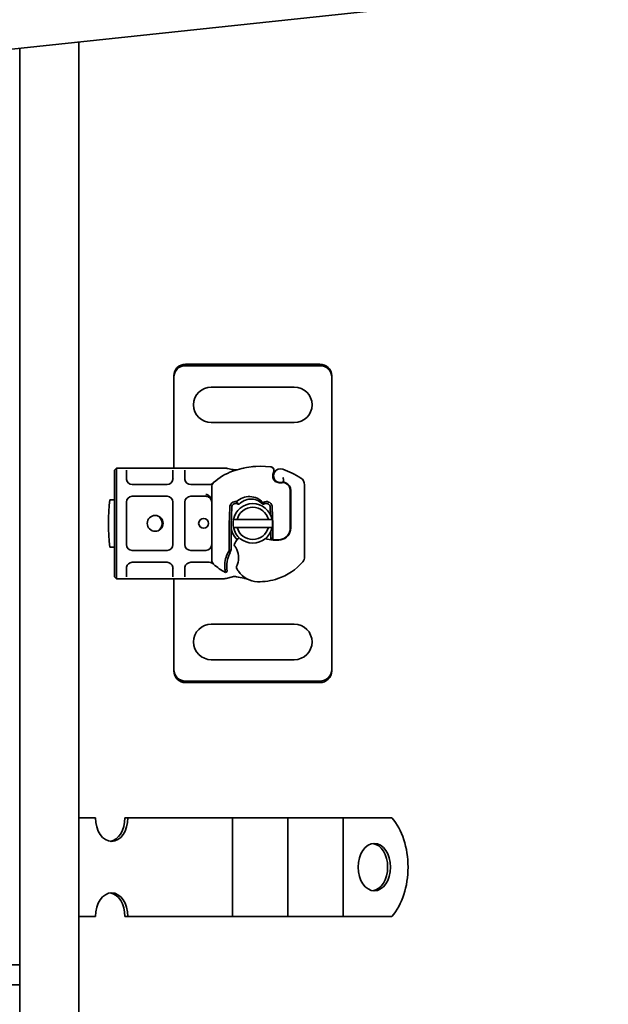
# Model space of a CAD drawing. Header units: millimetres. Extents: x -300186 to 535164, y -28581 to 763383.
# Tile 218 of 256: x 8457 to 8606, y 138205 to 138454. Entities that reach past the tile are written whole.
import ezdxf

# ---------------------------------------------------------------- set-up
doc = ezdxf.new("R2010")
doc.units = ezdxf.units.MM
doc.header["$LTSCALE"] = 10
doc.layers.add('Visible (ISO)', color=7, linetype='Continuous', lineweight=35)

msp = doc.modelspace()

# ---------------------------------------------------------------- linework, layer by layer
at = {"layer": 'Visible (ISO)'}
for p, q in [((8472.209, 137964.602, 159.59), (8472.209, 138448.486, 159.59)), ((8457.209, 138446.892, 159.59), (8457.209, 137964.602, 159.59)), ((8533.209, 138366.902, 159.59), (8499.209, 138366.902, 159.59)), ((8499.209, 138366.521, 159.59), (8533.209, 138366.521, 159.59)), ((8496.209, 138363.958, 159.59), (8496.209, 138363.576, 159.59)), ((8496.209, 138362.436, 159.59), (8496.209, 138363.576, 159.59)), ((8536.209, 138363.958, 159.59), (8536.209, 138363.576, 159.59)), ((8536.209, 138363.576, 159.59), (8536.209, 138362.436, 159.59)), ((8496.209, 138361.602, 159.59), (8496.209, 138362.436, 159.59)), ((8496.209, 138340.602, 159.59), (8496.209, 138361.602, 159.59)), ((8526.709, 138361.102, 159.59), (8505.709, 138361.102, 159.59)), ((8536.209, 138362.436, 159.59), (8536.209, 138361.602, 159.59)), ((8536.209, 138361.602, 159.59), (8536.209, 138291.602, 159.59)), ((8505.709, 138352.102, 159.59), (8526.709, 138352.102, 159.59)), ((8481.209, 138340.102, 159.59), (8481.709, 138340.602, 159.59)), ((8481.709, 138337.602, 159.59), (8481.709, 138340.602, 159.59)), ((8481.709, 138340.602, 159.59), (8483.709, 138340.602, 159.59)), ((8483.709, 138340.602, 159.59), (8485.709, 138340.602, 159.59)), ((8485.709, 138340.602, 159.59), (8494.509, 138340.602, 159.59)), ((8494.509, 138340.602, 159.59), (8496.509, 138340.602, 159.59)), ((8496.509, 138340.602, 159.59), (8498.509, 138340.602, 159.59)), ((8498.509, 138340.602, 159.59), (8500.509, 138340.602, 159.59)), ((8500.509, 138340.602, 159.59), (8508.143, 138340.602, 159.59)), ((8508.143, 138340.602, 159.59), (8509.109, 138340.602, 159.59)), ((8481.209, 138340.102, 159.59), (8481.209, 138337.602, 159.59)), ((8484.209, 138337.951, 159.59), (8484.209, 138340.102, 159.59)), ((8496.009, 138340.102, 159.59), (8496.009, 138337.951, 159.59)), ((8496.209, 138338.007, 159.59), (8496.209, 138338.007, 159.59)), ((8499.009, 138337.951, 159.59), (8499.009, 138340.102, 159.59)), ((8481.209, 138315.602, 159.59), (8481.209, 138337.602, 159.59)), ((8481.709, 138337.602, 159.59), (8481.709, 138315.602, 159.59)), ((8485.709, 138336.451, 159.59), (8494.509, 138336.451, 159.59)), ((8500.509, 138336.451, 159.59), (8504.312, 138336.451, 159.59)), ((8504.312, 138336.451, 159.59), (8505.204, 138336.451, 159.59)), ((8505.809, 138317.391, 159.59), (8505.809, 138335.814, 159.59)), ((8522.146, 138337.116, 159.59), (8522.601, 138336.962, 159.59)), ((8524.079, 138336.966, 159.59), (8524.532, 138336.761, 159.59)), ((8529.309, 138336.391, 159.59), (8529.309, 138318.166, 159.59)), ((8494.509, 138333.451, 159.59), (8485.709, 138333.451, 159.59)), ((8504.309, 138333.451, 159.59), (8500.509, 138333.451, 159.59)), ((8525.709, 138334.939, 159.59), (8525.709, 138325.402, 159.59)), ((8525.809, 138325.402, 159.59), (8525.809, 138334.939, 159.59)), ((8480.01, 138332.602, 159.59), (8481.209, 138332.602, 159.59)), ((8484.209, 138331.951, 159.59), (8484.209, 138321.254, 159.59)), ((8496.009, 138321.254, 159.59), (8496.009, 138331.951, 159.59)), ((8499.009, 138331.951, 159.59), (8499.009, 138321.254, 159.59)), ((8510.214, 138326.324, 159.59), (8510.389, 138330.698, 159.59)), ((8510.888, 138330.678, 159.59), (8510.713, 138326.304, 159.59)), ((8520.706, 138328.789, 159.59), (8520.63, 138330.678, 159.59)), ((8521.13, 138330.698, 159.59), (8521.305, 138326.324, 159.59)), ((8510.209, 138319.687, 159.59), (8510.209, 138326.102, 159.59)), ((8510.709, 138326.102, 159.59), (8510.709, 138320.035, 159.59)), ((8520.165, 138327.602, 159.59), (8512.254, 138327.602, 159.59)), ((8512.254, 138325.602, 159.59), (8520.165, 138325.602, 159.59)), ((8521.309, 138326.102, 159.59), (8521.309, 138323.537, 159.59)), ((8520.809, 138323.537, 159.59), (8520.809, 138324.643, 159.59)), ((8520.809, 138323.537, 159.59), (8520.809, 138323.502, 159.59)), ((8520.809, 138323.024, 159.59), (8520.809, 138323.502, 159.59)), ((8520.809, 138322.423, 159.59), (8520.809, 138323.024, 159.59)), ((8520.809, 138323.024, 159.59), (8521.306, 138322.465, 159.59)), ((8521.309, 138323.537, 159.59), (8521.309, 138323.469, 159.59)), ((8525.709, 138325.402, 159.59), (8525.709, 138324.634, 159.59)), ((8481.209, 138320.602, 159.59), (8480.01, 138320.602, 159.59)), ((8485.709, 138319.754, 159.59), (8494.509, 138319.754, 159.59)), ((8500.509, 138319.754, 159.59), (8504.309, 138319.754, 159.59)), ((8510.709, 138320.035, 159.59), (8510.209, 138319.687, 159.59)), ((8510.443, 138319.112, 159.59), (8510.709, 138320.035, 159.59)), ((8481.209, 138315.602, 159.59), (8481.209, 138313.102, 159.59)), ((8481.709, 138312.602, 159.59), (8481.709, 138315.602, 159.59)), ((8494.509, 138316.754, 159.59), (8485.709, 138316.754, 159.59)), ((8504.312, 138316.754, 159.59), (8500.509, 138316.754, 159.59)), ((8505.204, 138316.754, 159.59), (8504.312, 138316.754, 159.59)), ((8481.709, 138312.602, 159.59), (8481.209, 138313.102, 159.59)), ((8484.209, 138313.102, 159.59), (8484.209, 138315.254, 159.59)), ((8496.009, 138315.254, 159.59), (8496.009, 138313.102, 159.59)), ((8496.209, 138315.198, 159.59), (8496.209, 138315.198, 159.59)), ((8499.009, 138313.102, 159.59), (8499.009, 138315.254, 159.59)), ((8509.708, 138314.448, 159.59), (8509.315, 138314.173, 159.59)), ((8511.038, 138313.096, 159.59), (8509.448, 138312.671, 159.59)), ((8483.709, 138312.602, 159.59), (8481.709, 138312.602, 159.59)), ((8485.709, 138312.602, 159.59), (8483.709, 138312.602, 159.59)), ((8494.509, 138312.602, 159.59), (8485.709, 138312.602, 159.59)), ((8496.509, 138312.602, 159.59), (8494.509, 138312.602, 159.59)), ((8496.209, 138291.602, 159.59), (8496.209, 138312.602, 159.59)), ((8498.509, 138312.602, 159.59), (8496.509, 138312.602, 159.59)), ((8500.509, 138312.602, 159.59), (8498.509, 138312.602, 159.59)), ((8508.143, 138312.602, 159.59), (8500.509, 138312.602, 159.59)), ((8508.931, 138312.602, 159.59), (8508.143, 138312.602, 159.59)), ((8526.709, 138301.102, 159.59), (8505.709, 138301.102, 159.59)), ((8496.209, 138290.769, 159.59), (8496.209, 138291.602, 159.59)), ((8496.209, 138289.629, 159.59), (8496.209, 138290.769, 159.59)), ((8505.709, 138292.102, 159.59), (8526.709, 138292.102, 159.59)), ((8536.209, 138291.602, 159.59), (8536.209, 138290.769, 159.59)), ((8536.209, 138290.769, 159.59), (8536.209, 138289.629, 159.59)), ((8496.209, 138289.247, 159.59), (8496.209, 138289.629, 159.59)), ((8536.209, 138289.247, 159.59), (8536.209, 138289.629, 159.59)), ((8533.209, 138286.684, 159.59), (8499.209, 138286.684, 159.59)), ((8499.209, 138286.302, 159.59), (8533.209, 138286.302, 159.59)), ((8476.399, 138252.102, 159.59), (8472.209, 138252.102, 159.59)), ((8484.583, 138252.102, 159.59), (8483.852, 138252.102, 159.59)), ((8498.211, 138252.102, 159.59), (8484.583, 138252.102, 159.59)), ((8501.345, 138252.102, 159.59), (8498.211, 138252.102, 159.59)), ((8504.843, 138252.102, 159.59), (8501.345, 138252.102, 159.59)), ((8504.843, 138252.102, 159.59), (8511.116, 138252.102, 159.59)), ((8515.33, 138252.102, 159.59), (8511.116, 138252.102, 159.59)), ((8511.116, 138252.102, 159.59), (8511.116, 138227.102, 159.59)), ((8518.828, 138252.102, 159.59), (8515.33, 138252.102, 159.59)), ((8518.828, 138252.102, 159.59), (8525.101, 138252.102, 159.59)), ((8529.315, 138252.102, 159.59), (8525.101, 138252.102, 159.59)), ((8525.101, 138252.102, 159.59), (8525.101, 138227.102, 159.59)), ((8532.813, 138252.102, 159.59), (8529.315, 138252.102, 159.59)), ((8532.813, 138252.102, 159.59), (8539.086, 138252.102, 159.59)), ((8540.166, 138252.102, 159.59), (8539.086, 138252.102, 159.59)), ((8539.086, 138252.102, 159.59), (8539.086, 138227.102, 159.59)), ((8551.41, 138252.102, 159.59), (8540.166, 138252.102, 159.59)), ((8476.399, 138227.102, 159.59), (8472.209, 138227.102, 159.59)), ((8483.852, 138227.102, 159.59), (8484.583, 138227.102, 159.59)), ((8498.211, 138227.102, 159.59), (8484.583, 138227.102, 159.59)), ((8501.345, 138227.102, 159.59), (8498.211, 138227.102, 159.59)), ((8504.843, 138227.102, 159.59), (8501.345, 138227.102, 159.59)), ((8504.843, 138227.102, 159.59), (8511.116, 138227.102, 159.59)), ((8515.33, 138227.102, 159.59), (8511.116, 138227.102, 159.59)), ((8518.828, 138227.102, 159.59), (8515.33, 138227.102, 159.59)), ((8518.828, 138227.102, 159.59), (8525.101, 138227.102, 159.59)), ((8529.315, 138227.102, 159.59), (8525.101, 138227.102, 159.59)), ((8532.813, 138227.102, 159.59), (8529.315, 138227.102, 159.59)), ((8532.813, 138227.102, 159.59), (8539.086, 138227.102, 159.59)), ((8540.166, 138227.102, 159.59), (8539.086, 138227.102, 159.59)), ((8551.41, 138227.102, 159.59), (8540.166, 138227.102, 159.59)), ((8457.209, 138214.852, 159.59), (8437.209, 138214.852, 159.59)), ((8457.209, 138209.852, 159.59), (8437.209, 138209.852, 159.59))]:
    msp.add_line(p, q, dxfattribs=at)
at = {"layer": 'Visible (ISO)', "elevation": 159.59}
msp.add_lwpolyline([(8288.217, 138428.943), (8606.201, 138462.718)], dxfattribs=at)
at = {"layer": 'Visible (ISO)'}
for centre, radius in [((8491.509, 138326.602, 159.59), 2), ((8503.759, 138326.602, 159.59), 1.25)]:
    msp.add_circle(centre, radius, dxfattribs=at)
for centre, radius, start, end in [((8505.709, 138356.602, 159.59), 4.5, 90, 270), ((8526.709, 138356.602, 159.59), 4.5, 270, 90), ((8518.426, 138319.06, 159.59), 22, 84.17009, 109.471), ((8520.559, 138339.951, 159.59), 1, 333.94826, 84.17009), ((8515.759, 138326.602, 159.59), 14, 109.471, 132.53185), ((8523.209, 138338.656, 159.59), 1.95, 153.94826, 218.60121), ((8523.209, 138338.656, 159.59), 1.75, 70.25294, 297.43359), ((8515.759, 138317.902, 159.59), 23.8, 58.00694, 70.25294), ((8527.309, 138336.391, 159.59), 2, 0, 58.00694), ((8485.709, 138337.951, 159.59), 1.5, 190.04173, 270), ((8494.509, 138337.951, 159.59), 1.5, 270, 349.95827), ((8500.509, 138337.951, 159.59), 1.5, 190.04173, 270), ((8507.309, 138335.814, 159.59), 1.5, 132.53185, 180), ((8522.467, 138338.063, 159.59), 1, 218.60121, 251.26979), ((8523.208, 138338.753, 159.59), 1.891, 251.26979, 289.93138), ((8523.955, 138336.693, 159.59), 0.3, 65.70894, 109.93138), ((8515.759, 138317.902, 159.59), 20.9, 64.98394, 66.73176), ((8523.709, 138334.939, 159.59), 2, 0, 65.70894), ((8523.709, 138334.939, 159.59), 2.1, 0, 64.98394), ((8485.709, 138331.951, 159.59), 1.5, 90, 180), ((8494.509, 138331.951, 159.59), 1.5, 0, 90), ((8500.509, 138331.951, 159.59), 1.5, 90, 180), ((8504.309, 138331.951, 159.59), 1.5, 51.42327, 90), ((8504.309, 138331.951, 159.59), 1.5, 47.65838, 51.42327), ((8539.709, 138326.602, 159.59), 60, 174.26083, 185.73917), ((8511.887, 138330.638, 159.59), 1.5, 82.60066, 177.70756), ((8511.887, 138330.638, 159.59), 1, 74.23624, 177.70756), ((8516.209, 138326.602, 159.59), 5, 11.53696, 168.46304), ((8516.209, 138326.602, 159.59), 4.08, 14.18798, 165.81202), ((8519.631, 138330.638, 159.59), 1.5, 2.29244, 105.29939), ((8519.631, 138330.638, 159.59), 1, 2.29244, 105.32934), ((8491.01, 138326.602, 159.59), 2.25, 305.72382, 54.27618), ((8515.759, 138326.102, 159.59), 5.55, 177.70756, 180), ((8515.759, 138326.102, 159.59), 5.05, 177.70756, 180), ((8515.759, 138326.102, 159.59), 5.05, 180, 225.97671), ((8516.209, 138326.602, 159.59), 5, 168.46304, 191.53696), ((8516.209, 138326.602, 159.59), 5, 191.53696, 348.46304), ((8516.209, 138326.602, 159.59), 4.08, 194.18798, 345.81202), ((8516.209, 138326.602, 159.59), 5, 348.46304, 11.53696), ((8515.759, 138326.102, 159.59), 5.55, 0, 2.29244), ((8515.759, 138326.102, 159.59), 5.05, 318.07083, 326.09325), ((8522.809, 138325.402, 159.59), 2.9, 279.40557, 0), ((8522.809, 138325.402, 159.59), 3, 279.40557, 0), ((8485.709, 138321.254, 159.59), 1.5, 180, 270), ((8494.509, 138321.254, 159.59), 1.5, 270, 0), ((8500.509, 138321.254, 159.59), 1.5, 180, 270), ((8504.309, 138321.254, 159.59), 1.5, 270, 0), ((8512.014, 138321.213, 159.59), 0.5, 153.73105, 216.61518), ((8516.049, 138319.221, 159.59), 5, 138.83057, 153.73105), ((8515.673, 138319.55, 159.59), 4.5, 130.31612, 138.83057), ((8521.992, 138330.335, 159.59), 8, 251.18383, 279.40557), ((8521.992, 138330.335, 159.59), 7.9, 265.01547, 279.40557), ((8515.696, 138316.109, 159.59), 6.55, 146.89229, 178.39139), ((8515.696, 138316.109, 159.59), 6.05, 150.24679, 178.39139), ((8507.559, 138317.902, 159.59), 5.05, 341.00736, 30.50992), ((8527.309, 138318.166, 159.59), 2, 319.9502, 0), ((8485.709, 138315.254, 159.59), 1.5, 90, 169.95827), ((8494.509, 138315.254, 159.59), 1.5, 10.04173, 90), ((8500.509, 138315.254, 159.59), 1.5, 90, 169.95827), ((8507.309, 138317.391, 159.59), 1.5, 180, 227.46815), ((8515.759, 138326.602, 159.59), 14, 227.46815, 242.59539), ((8524.692, 138315.857, 159.59), 15.55, 178.39139, 181.65132), ((8524.692, 138315.857, 159.59), 15.05, 178.39139, 181.65132), ((8512.555, 138315.486, 159.59), 0.5, 154.18943, 208.32016), ((8518.123, 138325.887, 159.59), 14, 288.57113, 319.9502), ((8524.692, 138315.857, 159.59), 15.05, 181.65133, 182.79855), ((8515.759, 138326.602, 159.59), 14, 254.76688, 262.82722), ((8520.038, 138319.518, 159.59), 9, 208.32016, 214.04085), ((8517.552, 138317.839, 159.59), 6, 214.04085, 268.39139), ((8517.805, 138326.835, 159.59), 15, 268.39139, 288.57113), ((8505.709, 138296.602, 159.59), 4.5, 90, 270), ((8526.709, 138296.602, 159.59), 4.5, 270, 90)]:
    msp.add_arc(centre, radius, start, end, dxfattribs=at)
at = {"layer": 'Visible (ISO)', "extrusion": (0, 0, -1)}
for centre, major_axis, ratio, start_param, end_param in [((8499.209, 138363.958, 159.59), (-3, 0), 0.9816272, 0, 1.5707963), ((8499.209, 138363.576, 159.59), (-3, 0), 0.9816272, 0, 1.5707963), ((8533.209, 138363.958, 159.59), (3, 0), 0.9816272, 4.712389, 6.2831853), ((8533.209, 138363.576, 159.59), (3, 0), 0.9816272, 4.712389, 6.2831853), ((8511.12, 138339.725, 159.59), (0.078, 0.494), 0.5235045, 0.0005288, 0.0081436), ((8511.12, 138339.725, 159.59), (0.078, 0.494), 0.5235045, 0.0005288, 0.0081436), ((8512.184, 138339.655, 159.59), (-0.052, 0.497), 0.800335, 6.0474348, 6.3234718), ((8512.184, 138339.655, 159.59), (-0.052, 0.497), 0.800335, 6.2810108, 6.342326), ((8504.309, 138331.951, 159.59), (0, 2), 0.75, 0, 0.673291), ((8504.309, 138331.951, 159.59), (0, 2), 0.75, 0.673291, 1.5707963), ((8516.05, 138328.898, 159.59), (-2.806, 2.762), 0.9486785, 1.5705923, 1.5808062), ((8519.445, 138330.949, 159.59), (1.127, 0.675), 0.8654957, 4.6404634, 5.0249285), ((8499.209, 138289.629, 159.59), (-3, 0), 0.9816272, 4.712389, 6.2831853), ((8499.209, 138289.247, 159.59), (-3, 0), 0.9816272, 4.712389, 6.2831853), ((8533.209, 138289.629, 159.59), (3, 0), 0.9816272, 0, 1.5707963), ((8533.209, 138289.247, 159.59), (3, 0), 0.9816272, 0, 1.5707963), ((8480.491, 138252.102, 159.59), (0, -6), 0.6819984, 4.712389, 7.8539816), ((8479.76, 138252.102, 159.59), (0, -6), 0.6819984, 4.712389, 6.1937019), ((8544.599, 138239.602, 159.59), (0, -16), 0.6819984, 3.8157232, 5.6090548), ((8546.255, 138239.602, 159.59), (0, 6), 0.6819984, 0.0894834, 3.0521092), ((8480.491, 138227.102, 159.59), (0, 6), 0.6819984, 4.712389, 7.8539816), ((8479.76, 138227.102, 159.59), (0, 6), 0.6819984, 0.0894834, 1.5707963)]:
    msp.add_ellipse(centre, major_axis=major_axis, ratio=ratio, start_param=start_param, end_param=end_param, dxfattribs=at)
msp.add_ellipse((8546.986, 138239.602, 159.59), major_axis=(0, -6), ratio=0.6819984, dxfattribs=at)
at = {"layer": 'Visible (ISO)'}
for points in [[(8509.417, 138340.582, 159.59), (8509.315, 138340.595, 159.59), (8509.212, 138340.602, 159.59), (8509.109, 138340.602, 159.59)], [(8509.703, 138340.529, 159.59), (8509.609, 138340.551, 159.59), (8509.513, 138340.57, 159.59), (8509.417, 138340.582, 159.59)], [(8521.356, 138340.554, 159.59), (8521.486, 138340.383, 159.59), (8521.605, 138340.005, 159.59), (8521.532, 138339.665, 159.59), (8521.457, 138339.512, 159.59)], [(8484.209, 138337.951, 159.59), (8484.209, 138337.864, 159.59), (8484.217, 138337.776, 159.59), (8484.232, 138337.69, 159.59)], [(8495.986, 138337.69, 159.59), (8496.001, 138337.776, 159.59), (8496.009, 138337.864, 159.59), (8496.009, 138337.951, 159.59)], [(8499.009, 138337.951, 159.59), (8499.009, 138337.864, 159.59), (8499.017, 138337.776, 159.59), (8499.032, 138337.69, 159.59)], [(8505.32, 138333.06, 159.59), (8505.324, 138333.056, 159.59), (8505.328, 138333.052, 159.59), (8505.333, 138333.048, 159.59)], [(8512.159, 138331.601, 159.59), (8512.29, 138331.564, 159.59), (8512.403, 138331.534, 159.59), (8512.507, 138331.508, 159.59)], [(8518.777, 138331.451, 159.59), (8518.751, 138331.478, 159.59), (8518.725, 138331.505, 159.59), (8518.698, 138331.532, 159.59)], [(8519.359, 138331.601, 159.59), (8519.362, 138331.601, 159.59), (8519.364, 138331.602, 159.59), (8519.366, 138331.603, 159.59)], [(8484.232, 138315.515, 159.59), (8484.217, 138315.429, 159.59), (8484.209, 138315.341, 159.59), (8484.209, 138315.254, 159.59)], [(8496.009, 138315.254, 159.59), (8496.009, 138315.341, 159.59), (8496.001, 138315.429, 159.59), (8495.986, 138315.515, 159.59)], [(8499.032, 138315.515, 159.59), (8499.017, 138315.429, 159.59), (8499.009, 138315.341, 159.59), (8499.009, 138315.254, 159.59)], [(8509.448, 138312.671, 159.59), (8509.281, 138312.626, 159.59), (8509.106, 138312.602, 159.59), (8508.931, 138312.602, 159.59)]]:
    msp.add_open_spline(points, degree=3, dxfattribs=at)
for points, knots in [([(8511.197, 138340.219, 159.59), (8510.803, 138340.281, 159.59), (8510.368, 138340.372, 159.59), (8509.85, 138340.494, 159.59), (8509.777, 138340.511, 159.59), (8509.703, 138340.529, 159.59)], [0, 0, 0, 0, 0.14264146, 0.14264146, 0.16601152, 0.16601152, 0.16601152, 0.16601152]), ([(8513.654, 138340.536, 159.59), (8513.748, 138340.557, 159.59), (8513.852, 138340.579, 159.59), (8513.957, 138340.601, 159.59), (8513.964, 138340.603, 159.59)], [-1.16357451, -1.16357451, -1.16357451, -1.16357451, -1.126207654, -1.123496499, -1.123496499, -1.123496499, -1.123496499]), ([(8516.147, 138340.942, 159.59), (8516.278, 138340.955, 159.59), (8516.524, 138340.979, 159.59), (8516.773, 138340.998, 159.59), (8516.89, 138341.006, 159.59)], [-0.873699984, -0.873699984, -0.873699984, -0.873699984, -0.831989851, -0.795991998, -0.795991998, -0.795991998, -0.795991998]), ([(8520.66, 138340.946, 159.59), (8520.662, 138340.946, 159.59), (8520.663, 138340.946, 159.59), (8520.923, 138340.918, 159.59), (8521.179, 138340.789, 159.59), (8521.356, 138340.554, 159.59)], [-0.000249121, -0.000249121, -0.000249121, -0.000249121, 0, 0, 0.051262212, 0.051262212, 0.051262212, 0.051262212]), ([(8512.131, 138340.151, 159.59), (8512.06, 138340.144, 159.59), (8511.966, 138340.142, 159.59), (8511.735, 138340.15, 159.59), (8511.59, 138340.164, 159.59), (8511.36, 138340.194, 159.59), (8511.281, 138340.205, 159.59), (8511.199, 138340.218, 159.59)], [0, 0, 0, 0, 0.04716283, 0.04716283, 0.10524063, 0.10524063, 0.13454168, 0.13454168, 0.13454168, 0.13454168]), ([(8512.189, 138340.157, 159.59), (8512.184, 138340.157, 159.59), (8512.18, 138340.156, 159.59), (8512.169, 138340.155, 159.59), (8512.162, 138340.154, 159.59), (8512.153, 138340.153, 159.59), (8512.15, 138340.153, 159.59), (8512.148, 138340.153, 159.59)], [0.023345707, 0.023345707, 0.023345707, 0.023345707, 0.025561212, 0.025561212, 0.029992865, 0.029992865, 0.034654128, 0.034654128, 0.034654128, 0.034654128]), ([(8521.457, 138339.512, 159.59), (8521.408, 138339.411, 159.59), (8521.369, 138339.31, 159.59), (8521.277, 138338.998, 159.59), (8521.257, 138338.793, 159.59), (8521.266, 138338.443, 159.59), (8521.288, 138338.295, 159.59), (8521.352, 138338.052, 159.59), (8521.387, 138337.954, 159.59), (8521.503, 138337.7, 159.59), (8521.596, 138337.557, 159.59), (8521.688, 138337.441, 159.59)], [-1.75335063, -1.75335063, -1.75335063, -1.75335063, -1.69086956, -1.69086956, -1.5574964, -1.5574964, -1.44651522, -1.44651522, -1.36142111, -1.36142111, -1.20865089, -1.20865089, -1.20865089, -1.20865089]), ([(8523.843, 138338.256, 159.59), (8523.844, 138338.254, 159.59), (8523.844, 138338.253, 159.59), (8523.875, 138338.159, 159.59), (8523.899, 138338.065, 159.59), (8523.939, 138337.876, 159.59), (8523.954, 138337.783, 159.59), (8523.983, 138337.573, 159.59), (8523.994, 138337.463, 159.59), (8524.007, 138337.285, 159.59), (8524.011, 138337.217, 159.59), (8524.015, 138337.126, 159.59), (8524.015, 138337.102, 159.59), (8524.015, 138337.102, 159.59)], [-0.0004584, -0.0004584, -0.0004584, -0.0004584, 0, 0, 0.02913138, 0.02913138, 0.0589228, 0.0589228, 0.09920174, 0.09920174, 0.13620105, 0.13620105, 0.17180901, 0.17180901, 0.17180901, 0.17180901]), ([(8505.204, 138336.451, 159.59), (8505.419, 138336.451, 159.59), (8505.696, 138336.519, 159.59), (8506.025, 138336.683, 159.59), (8506.169, 138336.797, 159.59), (8506.255, 138336.881, 159.59), (8506.256, 138336.882, 159.59), (8506.257, 138336.882, 159.59)], [0, 0, 0, 0, 0.09581118, 0.14371677, 0.23952795, 0.23952795, 0.24019492, 0.24019492, 0.24019492, 0.24019492]), ([(8505.32, 138333.06, 159.59), (8505.443, 138332.946, 159.59), (8505.536, 138332.822, 159.59), (8505.711, 138332.513, 159.59), (8505.775, 138332.319, 159.59), (8505.806, 138332.065, 159.59), (8505.809, 138332.008, 159.59), (8505.809, 138331.951, 159.59)], [0, 0, 0, 0, 0.07046505, 0.07046505, 0.16599187, 0.16599187, 0.19302108, 0.19302108, 0.19302108, 0.19302108]), ([(8518.781, 138331.874, 159.59), (8517.949, 138332.789, 159.59), (8516.733, 138333.343, 159.59), (8515.5, 138333.384, 159.59), (8514.261, 138333.424, 159.59), (8513.019, 138332.949, 159.59), (8512.081, 138332.126, 159.59)], [0.15146889, 0.15146889, 0.15146889, 0.15146889, 0.52302034, 0.52302034, 0.52302034, 0.89631596, 0.89631596, 0.89631596, 0.89631596]), ([(8512.081, 138332.126, 159.59), (8512.173, 138332.041, 159.59), (8512.256, 138331.946, 159.59), (8512.399, 138331.739, 159.59), (8512.46, 138331.626, 159.59), (8512.507, 138331.508, 159.59)], [-0.08710808, -0.08710808, -0.08710808, -0.08710808, -0.043731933, -0.043731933, -0.000056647, -0.000056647, -0.000056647, -0.000056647]), ([(8512.507, 138331.508, 159.59), (8512.546, 138331.498, 159.59), (8512.585, 138331.488, 159.59), (8512.663, 138331.469, 159.59), (8512.702, 138331.46, 159.59), (8512.741, 138331.451, 159.59)], [0.000052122, 0.000052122, 0.000052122, 0.000052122, 0.013409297, 0.013409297, 0.026714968, 0.026714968, 0.026714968, 0.026714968]), ([(8518.67, 138331.561, 159.59), (8517.85, 138332.367, 159.59), (8516.676, 138332.808, 159.59), (8515.535, 138332.746, 159.59), (8514.491, 138332.69, 159.59), (8513.463, 138332.216, 159.59), (8512.741, 138331.451, 159.59)], [-1.690857, -1.690857, -1.690857, -1.690857, -0.8595433, -0.8595433, -0.8595433, -0.0993036, -0.0993036, -0.0993036, -0.0993036]), ([(8518.67, 138331.561, 159.59), (8518.684, 138331.615, 159.59), (8518.701, 138331.668, 159.59), (8518.738, 138331.772, 159.59), (8518.759, 138331.824, 159.59), (8518.781, 138331.874, 159.59)], [0.000051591, 0.000051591, 0.000051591, 0.000051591, 0.018712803, 0.018712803, 0.037300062, 0.037300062, 0.037300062, 0.037300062]), ([(8519.366, 138331.603, 159.59), (8519.256, 138331.614, 159.59), (8519.146, 138331.613, 159.59), (8518.922, 138331.59, 159.59), (8518.808, 138331.566, 159.59), (8518.698, 138331.532, 159.59)], [0, 0, 0, 0, 0.035252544, 0.035252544, 0.073381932, 0.073381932, 0.073381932, 0.073381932]), ([(8518.777, 138331.451, 159.59), (8518.875, 138331.474, 159.59), (8518.972, 138331.497, 159.59), (8519.166, 138331.548, 159.59), (8519.263, 138331.574, 159.59), (8519.359, 138331.601, 159.59)], [0.000086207, 0.000086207, 0.000086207, 0.000086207, 0.034187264, 0.034187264, 0.068336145, 0.068336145, 0.068336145, 0.068336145]), ([(8521.309, 138323.469, 159.59), (8521.309, 138323.359, 159.59), (8521.309, 138323.239, 159.59), (8521.308, 138323.078, 159.59), (8521.308, 138322.95, 159.59), (8521.308, 138322.837, 159.59), (8521.307, 138322.693, 159.59), (8521.306, 138322.602, 159.59), (8521.306, 138322.524, 159.59), (8521.306, 138322.479, 159.59), (8521.306, 138322.465, 159.59), (8521.306, 138322.465, 159.59)], [-0.73937491, -0.73937491, -0.73937491, -0.73937491, -0.70828524, -0.70828524, -0.68958817, -0.6708911, -0.6708911, -0.63379815, -0.63379815, -0.6153592, -0.59692025, -0.59692025, -0.59692025, -0.59692025]), ([(8511.91, 138320.466, 159.59), (8511.853, 138320.563, 159.59), (8511.792, 138320.658, 159.59), (8511.738, 138320.737, 159.59), (8511.703, 138320.79, 159.59), (8511.671, 138320.835, 159.59), (8511.648, 138320.866, 159.59), (8511.625, 138320.897, 159.59), (8511.613, 138320.914, 159.59), (8511.613, 138320.914, 159.59)], [0, 0, 0, 0, 0.036947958, 0.036947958, 0.036947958, 0.061579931, 0.061579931, 0.061579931, 0.086211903, 0.086211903, 0.086211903, 0.086211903]), ([(8506.257, 138316.322, 159.59), (8506.256, 138316.323, 159.59), (8506.255, 138316.324, 159.59), (8506.169, 138316.408, 159.59), (8506.025, 138316.522, 159.59), (8505.696, 138316.686, 159.59), (8505.419, 138316.754, 159.59), (8505.204, 138316.754, 159.59)], [-0.00066697, -0.00066697, -0.00066697, -0.00066697, 0, 0, 0.09581118, 0.14371677, 0.23952795, 0.23952795, 0.23952795, 0.23952795]), ([(8512.105, 138315.704, 159.59), (8512.105, 138315.704, 159.59), (8512.112, 138315.717, 159.59), (8512.123, 138315.741, 159.59), (8512.135, 138315.766, 159.59), (8512.152, 138315.802, 159.59), (8512.17, 138315.844, 159.59), (8512.22, 138315.955, 159.59), (8512.282, 138316.108, 159.59), (8512.334, 138316.259, 159.59)], [0, 0, 0, 0, 0.019723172, 0.019723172, 0.019723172, 0.039446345, 0.039446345, 0.039446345, 0.092041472, 0.092041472, 0.092041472, 0.092041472]), ([(8509.162, 138315.098, 159.59), (8509.159, 138315.149, 159.59), (8509.156, 138315.201, 159.59), (8509.152, 138315.305, 159.59), (8509.15, 138315.357, 159.59), (8509.149, 138315.409, 159.59)], [0, 0, 0, 0, 0.015805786, 0.015805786, 0.031412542, 0.031412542, 0.031412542, 0.031412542]), ([(8509.315, 138314.173, 159.59), (8509.315, 138314.173, 159.59), (8509.311, 138314.187, 159.59), (8509.294, 138314.245, 159.59), (8509.282, 138314.289, 159.59), (8509.25, 138314.421, 159.59), (8509.231, 138314.515, 159.59), (8509.192, 138314.762, 159.59), (8509.173, 138314.921, 159.59), (8509.162, 138315.098, 159.59)], [-0.85555327, -0.85555327, -0.85555327, -0.85555327, -0.81811622, -0.81811622, -0.78070634, -0.78070634, -0.7363735, -0.7363735, -0.68381038, -0.68381038, -0.68381038, -0.68381038]), ([(8509.66, 138315.122, 159.59), (8509.664, 138315.036, 159.59), (8509.669, 138314.948, 159.59), (8509.682, 138314.751, 159.59), (8509.689, 138314.675, 159.59), (8509.697, 138314.568, 159.59), (8509.701, 138314.525, 159.59), (8509.705, 138314.482, 159.59), (8509.706, 138314.469, 159.59), (8509.708, 138314.452, 159.59), (8509.708, 138314.448, 159.59), (8509.708, 138314.448, 159.59)], [-0.052369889, -0.052369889, -0.052369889, -0.052369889, -0.045400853, -0.045400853, -0.035553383, -0.035553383, -0.019250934, -0.019250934, -0.009298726, -0.009298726, 0, 0, 0, 0]), ([(8512.081, 138313.094, 159.59), (8512.079, 138313.095, 159.59), (8512.078, 138313.095, 159.59), (8511.75, 138313.183, 159.59), (8511.398, 138313.193, 159.59), (8511.038, 138313.096, 159.59)], [-0.00066404, -0.00066404, -0.00066404, -0.00066404, 0, 0, 0.17719751, 0.17719751, 0.17719751, 0.17719751]), ([(8514.942, 138312.437, 159.59), (8514.897, 138312.458, 159.59), (8514.855, 138312.477, 159.59), (8514.814, 138312.494, 159.59), (8514.774, 138312.512, 159.59), (8514.736, 138312.527, 159.59), (8514.698, 138312.541, 159.59), (8514.659, 138312.556, 159.59), (8514.622, 138312.569, 159.59), (8514.582, 138312.582, 159.59), (8514.504, 138312.608, 159.59), (8514.42, 138312.633, 159.59), (8514.325, 138312.655, 159.59), (8514.23, 138312.678, 159.59), (8514.125, 138312.698, 159.59), (8514.011, 138312.712, 159.59)], [0, 0, 0, 0, 0.1428571, 0.1428571, 0.1428571, 0.2857143, 0.2857143, 0.2857143, 0.4285714, 0.4285714, 0.4285714, 0.7142857, 0.7142857, 0.7142857, 1, 1, 1, 1])]:
    msp.add_open_spline(points, degree=3, knots=knots, dxfattribs=at)
for points, weights in [([(8512.254, 138327.602, 159.59), (8511.83, 138327.602, 159.59), (8511.31, 138327.602, 159.59)], [1, 1.0054431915, 1]), ([(8511.31, 138325.602, 159.59), (8511.83, 138325.602, 159.59), (8512.254, 138325.602, 159.59)], [1, 1.0054431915, 1]), ([(8521.108, 138327.602, 159.59), (8520.589, 138327.602, 159.59), (8520.165, 138327.602, 159.59)], [1, 1.0054431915, 1]), ([(8520.165, 138325.602, 159.59), (8520.589, 138325.602, 159.59), (8521.108, 138325.602, 159.59)], [1, 1.0054431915, 1]), ([(8510.443, 138319.112, 159.59), (8510.349, 138319.377, 159.59), (8510.209, 138319.687, 159.59)], [1.07412469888, 1.04115517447, 1])]:
    msp.add_rational_spline(points, weights, degree=2, dxfattribs=at)

doc.saveas('drawing.dxf')
